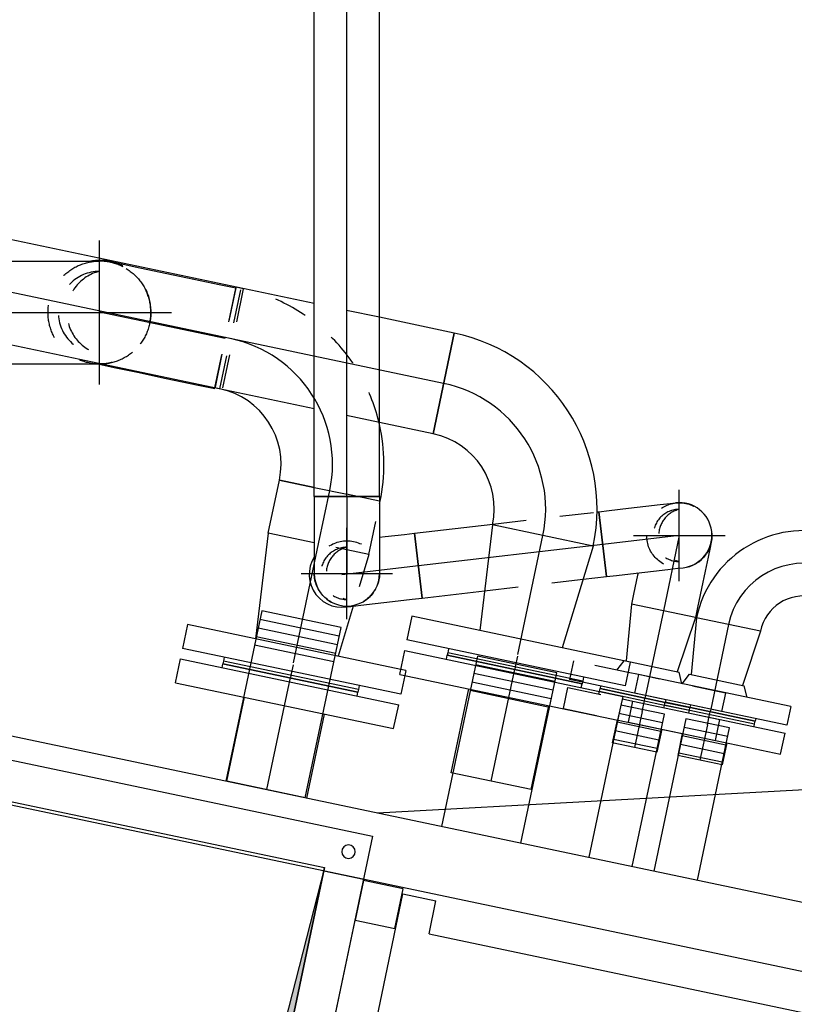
# Model space of a CAD drawing. Extents: x -156717 to 425753, y -51191 to 363295.
# Tile 117 of 256: x 85747 to 86320, y 110207 to 110935. Entities that reach past the tile are written whole.
import ezdxf
from ezdxf.enums import TextEntityAlignment as Align
from ezdxf.lldxf.tags import DXFTag

# ---------------------------------------------------------------- set-up
doc = ezdxf.new("R2010")
doc.units = 0
doc.header["$LTSCALE"] = 50
for name, pattern in [('CACHE', [9.525, 6.35, -3.175]), ('CENTER', [2, 1.25, -0.25, 0.25, -0.25]), ('STREEPJES', [0.1, 0.05, -0.05])]:
    doc.linetypes.add(name, pattern=pattern)
doc.layers.get('0').update_dxf_attribs({"linetype": 'CONTINUOUS'})
for name, color, linetype in [('01', 7, 'CONTINUOUS'), ('BATTERIES', 2, 'CONTINUOUS'), ('HACHURES', 8, 'CONTINUOUS'), ('INTEROMPU', 1, 'CACHE'), ('WL5501--_D', 151, 'CONTINUOUS'), ('WL5501--_HARTLIJN', 8, 'CONTINUOUS'), ('WL5502--_D', 150, 'CONTINUOUS'), ('WL5502--_HARTLIJN', 8, 'CONTINUOUS'), ('WL561---_AANVOER_D', 20, 'CONTINUOUS'), ('WL561---_AANVOER_HARTLIJ', 8, 'CONTINUOUS'), ('WL561---_RETOUR_D', 21, 'CONTINUOUS'), ('WL561---_RETOUR_HARTLIJN', 8, 'CONTINUOUS')]:
    doc.layers.add(name, color=color, linetype=linetype)
doc.styles.add('BURO-025', font='ARIAL.TTF', dxfattribs={"height": 125})
tags = doc.linetypes.add('CENTER2', pattern=[28.575, 19.05, -3.175, 3.175, -3.175]).pattern_tags.tags
tags[10:11] = [DXFTag(74, 4), DXFTag(75, 0), DXFTag(340, '0'), DXFTag(46, 1.0), DXFTag(50, 0.0), DXFTag(44, 0.0), DXFTag(45, 0.0)]
tags[8:9] = [DXFTag(74, 4), DXFTag(75, 0), DXFTag(340, '0'), DXFTag(46, 1.0), DXFTag(50, 0.0), DXFTag(44, 0.0), DXFTag(45, 0.0)]
tags[6:7] = [DXFTag(74, 4), DXFTag(75, 0), DXFTag(340, '0'), DXFTag(46, 1.0), DXFTag(50, 0.0), DXFTag(44, 0.0), DXFTag(45, 0.0)]
tags[4:5] = [DXFTag(74, 4), DXFTag(75, 0), DXFTag(340, '0'), DXFTag(46, 1.0), DXFTag(50, 0.0), DXFTag(44, 0.0), DXFTag(45, 0.0)]

# ---------------------------------------------------------------- blocks, each defined once
blk = doc.blocks.new('*U1850')
at = {"color": 0, "ltscale": 10}
for p, q in [((0, 24.15, -2850.15), (1169.42, 24.15, -2850.15)), ((0, -24.15, -2850.15), (0, 24.15, -2850.15)), ((0, -24.15, -2850.15), (1169.42, -24.15, -2850.15))]:
    blk.add_line(p, q, dxfattribs=at)
at = {"layer": 'WL561---_AANVOER_HARTLIJ', "linetype": 'CENTER2'}
blk.add_line((0, 0, -2850.15), (1169.42, 0, -2850.15), dxfattribs=at)
at = {"layer": 'WL561---_AANVOER_D', "color": 2, "style": 'BURO-025'}
blk.add_attdef('POSNR', text='', height=125, dxfattribs=at).set_placement((0, 0), align=Align.MIDDLE)
blk = doc.blocks.new('*U2084')
at = {"color": 8, "linetype": 'STREEPJES', "ltscale": 10}
for p, q in [((-38.05, 82.49, -230), (-38.05, 95, -230)), ((-38.05, 95, -230), (37.48, 95, -230)), ((-38.05, 58.33, -230), (-38.05, 82.49, -230)), ((-38.05, 36.67, -230), (-38.05, 58.33, -230)), ((-38.05, 18.98, -230), (-38.05, 36.67, -230)), ((-38.05, 6.47, -230), (-38.05, 18.98, -230)), ((-38.05, 0, -230), (-38.05, 6.47, -230))]:
    blk.add_line(p, q, dxfattribs=at)
at = {"color": 0, "ltscale": 10}
for p, q in [((38.05, 82.49, -230), (38.05, 95, -230)), ((38.05, 58.33, -230), (38.05, 82.49, -230)), ((38.05, 36.67, -230), (38.05, 58.33, -230)), ((38.05, 18.98, -230), (38.05, 36.67, -230)), ((38.05, 6.65, -230), (38.05, 18.98, -230))]:
    blk.add_line(p, q, dxfattribs=at)
at = {"color": 8, "linetype": 'STREEPJES', "ltscale": 10}
blk.add_arc((0, 0, -230), 38.05, 89.57355, 201.66799, dxfattribs=at)
at = {"layer": 'WL561---_RETOUR_HARTLIJN', "linetype": 'CENTER2'}
blk.add_line((0, 0, -230), (0, 95, -230), dxfattribs=at)
at = {"layer": 'WL561---_RETOUR_D', "color": 2, "style": 'BURO-025'}
blk.add_attdef('POSNR', text='', height=125, dxfattribs=at).set_placement((0, 0), align=Align.MIDDLE)
blk = doc.blocks.new('*U2085')
at = {"color": 8, "linetype": 'STREEPJES', "ltscale": 10}
for p, q in [((0, 38.05, -230), (5.51, 38.05, -230)), ((0, -38.05, -230), (0, 38.05, -230)), ((5.51, 38.05, -230), (5.51, -38.05, -230)), ((0, -38.05, -230), (5.51, -38.05, -230))]:
    blk.add_line(p, q, dxfattribs=at)
at = {"layer": 'WL5501--_HARTLIJN', "linetype": 'CENTER2'}
blk.add_line((0, 0, -230), (5.51, 0, -230), dxfattribs=at)
at = {"layer": 'WL5501--_D', "color": 2, "style": 'BURO-025'}
blk.add_attdef('POSNR', text='', height=125, dxfattribs=at).set_placement((0, 0), align=Align.MIDDLE)
blk = doc.blocks.new('*U2086')
at = {"color": 8, "linetype": 'STREEPJES', "ltscale": 10}
blk.add_circle((0, 0, -1005.89), 38.05, dxfattribs=at)
blk.add_circle((0, 0, -1005.89), 38.05, dxfattribs=at)
for centre, radius, start, end in [((0, 0, -1005.89), 30.44, 0, 180), ((0, -7.22, -1005.89), 31.29, 13.35118, 166.64882)]:
    blk.add_arc(centre, radius, start, end, dxfattribs=at)
at = {"layer": 'WL5501--_HARTLIJN', "linetype": 'CENTER2'}
for p, q in [((0, 53.27, -1005.89), (0, -53.27, -1005.89)), ((-53.27, 0, -1005.89), (53.27, 0, -1005.89))]:
    blk.add_line(p, q, dxfattribs=at)
blk.add_circle((0, 0, -1005.89), 0.075, dxfattribs=at)
at = {"layer": 'WL5501--_D', "color": 2, "style": 'BURO-025'}
blk.add_attdef('POSNR', text='', height=125, dxfattribs=at).set_placement((0, 0), align=Align.MIDDLE)
blk = doc.blocks.new('*U2090')
at = {"color": 8, "linetype": 'STREEPJES', "ltscale": 10}
for p, q in [((-95, 38.05, -1100.89), (-82.49, 38.05, -1100.89)), ((-95, -17.75, -1100.89), (-95, 38.05, -1100.89)), ((-82.49, 38.05, -1100.89), (-58.33, 38.05, -1100.89)), ((-58.33, 38.05, -1100.89), (-36.67, 38.05, -1100.89)), ((-36.67, 38.05, -1100.89), (-18.98, 38.05, -1100.89)), ((-18.98, 38.05, -1100.89), (-6.47, 38.05, -1100.89)), ((-6.47, 38.05, -1100.89), (0, 38.05, -1100.89))]:
    blk.add_line(p, q, dxfattribs=at)
at = {"color": 0, "ltscale": 10}
for p, q in [((-95, -38.05, -1100.89), (-95, -17.75, -1100.89)), ((-95, -38.05, -1100.89), (-82.49, -38.05, -1100.89)), ((-82.49, -38.05, -1100.89), (-58.33, -38.05, -1100.89)), ((-58.33, -38.05, -1100.89), (-36.67, -38.05, -1100.89)), ((-36.67, -38.05, -1100.89), (-18.98, -38.05, -1100.89)), ((-18.98, -38.05, -1100.89), (-6.47, -38.05, -1100.89)), ((-6.47, -38.05, -1100.89), (0, -38.05, -1100.89)), ((1.42, -38.02, -1100.89), (0, -38.05, -1100.89))]:
    blk.add_line(p, q, dxfattribs=at)
at = {"color": 8, "linetype": 'STREEPJES', "ltscale": 10}
blk.add_arc((0, 0, -1100.89), 38.05, 272.13958, 90, dxfattribs=at)
at = {"layer": 'WL5501--_HARTLIJN', "linetype": 'CENTER2'}
blk.add_line((-95, 0, -1100.89), (0, 0, -1100.89), dxfattribs=at)
at = {"layer": 'WL5501--_D', "color": 2, "style": 'BURO-025'}
blk.add_attdef('POSNR', text='', height=125, dxfattribs=at).set_placement((0, 0), align=Align.MIDDLE)
blk = doc.blocks.new('*U2126')
at = {"color": 0, "ltscale": 10}
for p, q in [((-24.15, 49.5, -230), (-24.15, 57, -230)), ((-24.15, 57, -230), (24.15, 57, -230)), ((24.15, 49.5, -230), (24.15, 57, -230)), ((-24.15, 35, -230), (-24.15, 49.5, -230)), ((24.15, 35, -230), (24.15, 49.5, -230)), ((-24.15, 22, -230), (-24.15, 35, -230)), ((24.15, 33.44, -230), (24.15, 35, -230)), ((-24.15, 11.39, -230), (-24.15, 22, -230)), ((-24.15, 3.88, -230), (-24.15, 11.39, -230)), ((-24.15, 0, -230), (-24.15, 3.88, -230))]:
    blk.add_line(p, q, dxfattribs=at)
at = {"layer": 'WL561---_AANVOER_HARTLIJ', "linetype": 'CENTER2'}
blk.add_line((0, 0, -230), (0, 57, -230), dxfattribs=at)
at = {"layer": 'WL561---_AANVOER_D', "color": 2, "style": 'BURO-025'}
blk.add_attdef('POSNR', text='', height=125, dxfattribs=at).set_placement((0, 0), align=Align.MIDDLE)
blk = doc.blocks.new('*U2127')
at = {"color": 8, "linetype": 'STREEPJES', "ltscale": 10}
blk.add_circle((0, 0, -743.15), 24.15, dxfattribs=at)
for centre, radius, start, end in [((0, 0, -743.15), 19.32, 90, 270), ((4.59, 0, -743.15), 19.86, 103.35118, 256.64882)]:
    blk.add_arc(centre, radius, start, end, dxfattribs=at)
at = {"color": 0, "ltscale": 10}
blk.add_arc((0, 0, -743.15), 24.15, 270.45851, 6.8075, dxfattribs=at)
at = {"layer": 'WL561---_AANVOER_HARTLIJ', "linetype": 'CENTER2'}
for p, q in [((0, -33.81, -743.15), (0, 33.81, -743.15)), ((-33.81, 0, -743.15), (33.81, 0, -743.15))]:
    blk.add_line(p, q, dxfattribs=at)
blk.add_circle((0, 0, -743.15), 0.075, dxfattribs=at)
at = {"layer": 'WL561---_AANVOER_D', "color": 2, "style": 'BURO-025'}
blk.add_attdef('POSNR', text='', height=125, dxfattribs=at).set_placement((0, 0), align=Align.MIDDLE)
blk = doc.blocks.new('*U2128')
at = {"color": 8, "linetype": 'STREEPJES', "ltscale": 10}
for p, q in [((-18, 57.5, -230), (-2, 57.5, -230)), ((-18, 57.5, -230), (-18, 16.15, -230)), ((-2, 57.5, -230), (-2, 16.16, -230)), ((-2, 34, -230), (-0.14, 34, -230)), ((-2, 8.23, -230), (-2, -57.5, -230)), ((0, -15.27, -230), (0, -34, -230)), ((0, -15.27, -230), (0, -34, -230)), ((-18, -32.43, -230), (-18, -57.5, -230)), ((-2, -34, -230), (0, -34, -230)), ((-18, -57.5, -230), (-2, -57.5, -230))]:
    blk.add_line(p, q, dxfattribs=at)
at = {"color": 2, "ltscale": 10}
for p, q in [((0, 34, -230), (0, -15.27, -230)), ((0, 34, -230), (0, -15.27, -230)), ((-18, 16.15, -230), (-18, -32.43, -230)), ((-2, 16.16, -230), (-2, 8.23, -230))]:
    blk.add_line(p, q, dxfattribs=at)
at = {"layer": 'WL561---_AANVOER_HARTLIJ', "linetype": 'CENTER'}
blk.add_line((-8, 0, -230), (0, 0, -230), dxfattribs=at)
at = {"layer": 'WL561---_AANVOER_D', "color": 2, "style": 'BURO-025'}
blk.add_attdef('POSNR', text='', height=125, dxfattribs=at).set_placement((0, 0), align=Align.MIDDLE)
at = {"layer": 'WL561---_AANVOER_D', "color": 2, "style": 'BURO-025', "flags": 1}
blk.add_attdef('FABR', text='', height=125, dxfattribs=at).set_placement((0, 0), align=Align.MIDDLE)
blk = doc.blocks.new('*U2129')
at = {"color": 0, "ltscale": 10}
for p, q in [((10, 16.85, -230), (27.33, 16.85, -230)), ((27.33, 16.85, -230), (27.33, -16.85, -230)), ((10.13, -16.85, -230), (27.33, -16.85, -230))]:
    blk.add_line(p, q, dxfattribs=at)
at = {"layer": 'WL561---_AANVOER_HARTLIJ', "linetype": 'CENTER2'}
blk.add_line((0, 0, -230), (27.33, 0, -230), dxfattribs=at)
at = {"layer": 'WL561---_AANVOER_D', "color": 2, "style": 'BURO-025'}
blk.add_attdef('POSNR', text='', height=125, dxfattribs=at).set_placement((0, 0), align=Align.MIDDLE)
blk = doc.blocks.new('*U2130')
at = {"color": 2, "ltscale": 10}
for p, q in [((0, 34, -230), (2, 34, -230)), ((0, 34, -230), (0, -15.27, -230)), ((2, 34, -230), (2, -15.27, -230))]:
    blk.add_line(p, q, dxfattribs=at)
at = {"color": 8, "linetype": 'STREEPJES', "ltscale": 10}
for p, q in [((0, -15.27, -230), (0, -34, -230)), ((2, -15.27, -230), (2, -34, -230)), ((0, -34, -230), (2, -34, -230))]:
    blk.add_line(p, q, dxfattribs=at)
at = {"layer": 'WL561---_AANVOER_HARTLIJ', "linetype": 'CENTER2'}
blk.add_line((0, 0, -230), (2, 0, -230), dxfattribs=at)
blk = doc.blocks.new('*U2131')
at = {"color": 8, "linetype": 'STREEPJES', "ltscale": 10}
for p, q in [((-16, 57.5, -230), (-2, 57.5, -230)), ((-16, 57.5, -230), (-16, -8.24, -230)), ((-2, 57.5, -230), (-2, 15.27, -230)), ((-2, 57.5, -230), (-2, 15.27, -230)), ((-2, 34, -230), (0, 34, -230)), ((0, 34, -230), (0, 15.27, -230)), ((0, 34, -230), (0, 15.27, -230)), ((-16, -24.57, -230), (-23.87, -20.77, -230)), ((-16, -16.17, -230), (-16, -57.5, -230)), ((-2, -47.66, -230), (-2, -57.5, -230)), ((-2, -47.66, -230), (-2, -57.5, -230)), ((-16, -57.5, -230), (-2, -57.5, -230))]:
    blk.add_line(p, q, dxfattribs=at)
at = {"color": 2, "ltscale": 10}
for p, q in [((-16.08, 24.53, -230), (-24, 20.71, -230)), ((-24, -20.71, -230), (-24, 20.71, -230)), ((-2, 15.27, -230), (-2, -47.66, -230)), ((-2, 15.27, -230), (-2, -47.66, -230)), ((0, 15.27, -230), (0, -34, -230)), ((0, 15.27, -230), (0, -34, -230)), ((-16, -8.24, -230), (-16, -16.17, -230)), ((-2, -34, -230), (0, -34, -230))]:
    blk.add_line(p, q, dxfattribs=at)
at = {"layer": 'WL561---_AANVOER_HARTLIJ', "linetype": 'CENTER'}
blk.add_line((-2, 0, -230), (0, 0, -230), dxfattribs=at)
at = {"layer": 'WL561---_AANVOER_D', "color": 2, "style": 'BURO-025'}
blk.add_attdef('POSNR', text='', height=125, dxfattribs=at).set_placement((0, 0), align=Align.MIDDLE)
at = {"layer": 'WL561---_AANVOER_D', "color": 2, "style": 'BURO-025', "flags": 1}
blk.add_attdef('FABR', text='', height=125, dxfattribs=at).set_placement((0, 0), align=Align.MIDDLE)
blk = doc.blocks.new('*U2132')
at = {"color": 0, "ltscale": 10}
for p, q in [((0, 24.15, -230), (42, 19.359375, -230)), ((0, 24.15, -230), (0, -24.15, -230)), ((0, -24.15, -230), (42, -19.359375, -230))]:
    blk.add_line(p, q, dxfattribs=at)
at = {"layer": 'WL561---_AANVOER_HARTLIJ', "linetype": 'CENTER2'}
blk.add_line((0, 0, -230), (64, 0, -230), dxfattribs=at)
for centre in [(0, 0, -230), (64, 0, -230)]:
    blk.add_circle(centre, 0.075, dxfattribs=at)
at = {"layer": 'WL561---_AANVOER_D', "color": 2, "style": 'BURO-025'}
blk.add_attdef('POSNR', text='', height=125, dxfattribs=at).set_placement((0, 0), align=Align.MIDDLE)
blk = doc.blocks.new('*U2133')
at = {"color": 0, "ltscale": 10}
for p, q in [((-57, 24.15, -2850.15), (-49.5, 24.15, -2850.15)), ((-57, -24.15, -2850.15), (-57, 24.15, -2850.15)), ((-49.5, 24.15, -2850.15), (-35, 24.15, -2850.15)), ((-35, 24.15, -2850.15), (-22, 24.15, -2850.15)), ((-22, 24.15, -2850.15), (-11.39, 24.15, -2850.15)), ((-11.39, 24.15, -2850.15), (-3.88, 24.15, -2850.15)), ((-3.88, 24.15, -2850.15), (0, 24.15, -2850.15)), ((-57, -24.15, -2850.15), (-49.5, -24.15, -2850.15)), ((-49.5, -24.15, -2850.15), (-35, -24.15, -2850.15)), ((-35, -24.15, -2850.15), (-22, -24.15, -2850.15)), ((-22, -24.15, -2850.15), (-11.39, -24.15, -2850.15)), ((-11.39, -24.15, -2850.15), (-3.88, -24.15, -2850.15)), ((-3.88, -24.15, -2850.15), (0, -24.15, -2850.15))]:
    blk.add_line(p, q, dxfattribs=at)
blk.add_arc((0, 0, -2850.15), 24.15, 270, 90, dxfattribs=at)
at = {"layer": 'WL561---_AANVOER_HARTLIJ', "linetype": 'CENTER2'}
blk.add_line((-57, 0, -2850.15), (0, 0, -2850.15), dxfattribs=at)
at = {"layer": 'WL561---_AANVOER_D', "color": 2, "style": 'BURO-025'}
blk.add_attdef('POSNR', text='', height=125, dxfattribs=at).set_placement((0, 0), align=Align.MIDDLE)
blk = doc.blocks.new('*U2134')
at = {"color": 8, "linetype": 'STREEPJES', "ltscale": 10}
blk.add_circle((0, 0, -2793.15), 24.15, dxfattribs=at)
blk.add_circle((0, 0, -2793.15), 24.15, dxfattribs=at)
for centre, radius, start, end in [((0, 0, -2793.15), 19.32, 90, 270), ((4.59, 0, -2793.15), 19.86, 103.35118, 256.64882)]:
    blk.add_arc(centre, radius, start, end, dxfattribs=at)
at = {"layer": 'WL561---_AANVOER_HARTLIJ', "linetype": 'CENTER2'}
for p, q in [((0, -33.81, -2793.15), (0, 33.81, -2793.15)), ((-33.81, 0, -2793.15), (33.81, 0, -2793.15))]:
    blk.add_line(p, q, dxfattribs=at)
blk.add_circle((0, 0, -2793.15), 0.075, dxfattribs=at)
at = {"layer": 'WL561---_AANVOER_D', "color": 2, "style": 'BURO-025'}
blk.add_attdef('POSNR', text='', height=125, dxfattribs=at).set_placement((0, 0), align=Align.MIDDLE)
blk = doc.blocks.new('*U2135')
at = {"color": 0, "ltscale": 10}
for p, q in [((0, 24.15, -1370.15), (42, 19.359375, -1370.15)), ((0, 24.15, -1370.15), (0, -24.15, -1370.15)), ((0, -24.15, -1370.15), (42, -19.359375, -1370.15))]:
    blk.add_line(p, q, dxfattribs=at)
at = {"layer": 'WL561---_RETOUR_HARTLIJN', "linetype": 'CENTER2'}
blk.add_line((0, 0, -1370.15), (64, 0, -1370.15), dxfattribs=at)
for centre in [(0, 0, -1370.15), (64, 0, -1370.15)]:
    blk.add_circle(centre, 0.075, dxfattribs=at)
at = {"layer": 'WL561---_RETOUR_D', "color": 2, "style": 'BURO-025'}
blk.add_attdef('POSNR', text='', height=125, dxfattribs=at).set_placement((0, 0), align=Align.MIDDLE)
blk = doc.blocks.new('*U2136')
at = {"color": 2, "ltscale": 10}
for p, q in [((-16, 57.5, -1370.15), (-2, 57.5, -1370.15)), ((-16, 57.5, -1370.15), (-16, -57.5, -1370.15)), ((-2, 57.5, -1370.15), (-2, -57.5, -1370.15)), ((-2, 57.5, -1370.15), (-2, -57.5, -1370.15)), ((-2, 34, -1370.15), (0, 34, -1370.15)), ((0, 34, -1370.15), (0, -34, -1370.15)), ((0, 34, -1370.15), (0, -34, -1370.15)), ((-16, 24.57, -1370.15), (-24, 20.71, -1370.15)), ((-24, -20.71, -1370.15), (-24, 20.71, -1370.15)), ((-16, -24.57, -1370.15), (-24, -20.71, -1370.15)), ((-2, -34, -1370.15), (0, -34, -1370.15)), ((-16, -57.5, -1370.15), (-2, -57.5, -1370.15))]:
    blk.add_line(p, q, dxfattribs=at)
at = {"layer": 'WL561---_RETOUR_HARTLIJN', "linetype": 'CENTER'}
blk.add_line((-2, 0, -1370.15), (0, 0, -1370.15), dxfattribs=at)
at = {"layer": 'WL561---_RETOUR_D', "color": 2, "style": 'BURO-025'}
blk.add_attdef('POSNR', text='', height=125, dxfattribs=at).set_placement((0, 0), align=Align.MIDDLE)
at = {"layer": 'WL561---_RETOUR_D', "color": 2, "style": 'BURO-025', "flags": 1}
blk.add_attdef('FABR', text='', height=125, dxfattribs=at).set_placement((0, 0), align=Align.MIDDLE)
blk = doc.blocks.new('*U2137')
at = {"color": 2, "ltscale": 10}
for p, q in [((0, 34, -1370.15), (2, 34, -1370.15)), ((0, 34, -1370.15), (0, -34, -1370.15)), ((2, 34, -1370.15), (2, -34, -1370.15)), ((0, -34, -1370.15), (2, -34, -1370.15))]:
    blk.add_line(p, q, dxfattribs=at)
at = {"layer": 'WL561---_RETOUR_HARTLIJN', "linetype": 'CENTER2'}
blk.add_line((0, 0, -1370.15), (2, 0, -1370.15), dxfattribs=at)
blk = doc.blocks.new('*U2138')
at = {"color": 0, "ltscale": 10}
for p, q in [((10, 16.85, -1370.15), (26.54, 16.85, -1370.15)), ((26.54, 16.85, -1370.15), (26.54, -16.85, -1370.15)), ((10, -16.85, -1370.15), (26.54, -16.85, -1370.15))]:
    blk.add_line(p, q, dxfattribs=at)
at = {"layer": 'WL561---_RETOUR_HARTLIJN', "linetype": 'CENTER2'}
blk.add_line((0, 0, -1370.15), (26.54, 0, -1370.15), dxfattribs=at)
at = {"layer": 'WL561---_RETOUR_D', "color": 2, "style": 'BURO-025'}
blk.add_attdef('POSNR', text='', height=125, dxfattribs=at).set_placement((0, 0), align=Align.MIDDLE)
blk = doc.blocks.new('*U2139')
at = {"color": 2, "ltscale": 10}
for p, q in [((-18, 57.5, -1370.15), (-2, 57.5, -1370.15)), ((-18, 57.5, -1370.15), (-18, -57.5, -1370.15)), ((-2, 57.5, -1370.15), (-2, -57.5, -1370.15)), ((-2, 34, -1370.15), (0, 34, -1370.15)), ((0, 34, -1370.15), (0, -34, -1370.15)), ((0, 34, -1370.15), (0, -34, -1370.15)), ((-2, -34, -1370.15), (0, -34, -1370.15)), ((-18, -57.5, -1370.15), (-2, -57.5, -1370.15))]:
    blk.add_line(p, q, dxfattribs=at)
at = {"layer": 'WL561---_RETOUR_HARTLIJN', "linetype": 'CENTER'}
blk.add_line((-8, 0, -1370.15), (0, 0, -1370.15), dxfattribs=at)
at = {"layer": 'WL561---_RETOUR_D', "color": 2, "style": 'BURO-025'}
blk.add_attdef('POSNR', text='', height=125, dxfattribs=at).set_placement((0, 0), align=Align.MIDDLE)
at = {"layer": 'WL561---_RETOUR_D', "color": 2, "style": 'BURO-025', "flags": 1}
blk.add_attdef('FABR', text='', height=125, dxfattribs=at).set_placement((0, 0), align=Align.MIDDLE)
blk = doc.blocks.new('*U2140')
at = {"color": 0, "ltscale": 10}
for p, q in [((-24.15, 57, -1370.15), (24.15, 57, -1370.15)), ((-57, -24.15, -1370.15), (-57, 24.15, -1370.15))]:
    blk.add_line(p, q, dxfattribs=at)
for radius, end in [(32.85, 360), (81.15, 0)]:
    blk.add_arc((-57, 57, -1370.15), radius, 270, end, dxfattribs=at)
at = {"layer": 'WL561---_RETOUR_HARTLIJN', "linetype": 'CENTER2'}
blk.add_arc((-57, 57, -1370.15), 57, 270, 0, dxfattribs=at)
at = {"layer": 'WL561---_RETOUR_D', "color": 2, "style": 'BURO-025'}
blk.add_attdef('POSNR', text='', height=125, dxfattribs=at).set_placement((0, 0), align=Align.MIDDLE)
blk = doc.blocks.new('*U2141')
at = {"color": 0, "ltscale": 10}
for p, q in [((0, 24.15, -800.15), (58.18, 24.15, -800.15)), ((0, -24.15, -800.15), (0, 24.15, -800.15)), ((135.89, 24.15, -800.15), (137.33, 24.15, -800.15)), ((137.33, 24.15, -800.15), (137.33, -24.15, -800.15)), ((0, -24.15, -800.15), (46.54, -24.15, -800.15)), ((119.89, -24.15, -800.15), (137.33, -24.15, -800.15))]:
    blk.add_line(p, q, dxfattribs=at)
at = {"color": 8, "linetype": 'STREEPJES', "ltscale": 10}
for p, q in [((58.18, 24.15, -800.15), (135.89, 24.15, -800.15)), ((46.54, -24.15, -800.15), (119.89, -24.15, -800.15))]:
    blk.add_line(p, q, dxfattribs=at)
at = {"layer": 'WL561---_AANVOER_HARTLIJ', "linetype": 'CENTER2'}
blk.add_line((0, 0, -800.15), (137.33, 0, -800.15), dxfattribs=at)
at = {"layer": 'WL561---_AANVOER_D', "color": 2, "style": 'BURO-025'}
blk.add_attdef('POSNR', text='', height=125, dxfattribs=at).set_placement((0, 0), align=Align.MIDDLE)
blk = doc.blocks.new('*U2142')
at = {"color": 0, "ltscale": 10}
for p, q in [((-24.15, 49.5, -800.15), (-24.15, 57, -800.15)), ((-24.15, 57, -800.15), (24.15, 57, -800.15)), ((24.15, 49.5, -800.15), (24.15, 57, -800.15)), ((-24.15, 35, -800.15), (-24.15, 49.5, -800.15)), ((24.15, 35, -800.15), (24.15, 49.5, -800.15)), ((-24.15, 30.89, -800.15), (-24.15, 35, -800.15)), ((24.15, 22, -800.15), (24.15, 35, -800.15)), ((24.15, 11.39, -800.15), (24.15, 22, -800.15)), ((24.15, 3.88, -800.15), (24.15, 11.39, -800.15)), ((24.15, 0, -800.15), (24.15, 3.88, -800.15))]:
    blk.add_line(p, q, dxfattribs=at)
blk.add_arc((0, 0, -800.15), 24.15, 231.05079, 10.68087, dxfattribs=at)
at = {"layer": 'WL561---_AANVOER_HARTLIJ', "linetype": 'CENTER2'}
blk.add_line((0, 0, -800.15), (0, 57, -800.15), dxfattribs=at)
at = {"layer": 'WL561---_AANVOER_D', "color": 2, "style": 'BURO-025'}
blk.add_attdef('POSNR', text='', height=125, dxfattribs=at).set_placement((0, 0), align=Align.MIDDLE)
blk = doc.blocks.new('*U2143')
at = {"color": 0, "ltscale": 10}
for p, q in [((-57, 24.15, -800.15), (-49.5, 24.15, -800.15)), ((-57, -24.15, -800.15), (-57, 24.15, -800.15)), ((-49.5, 24.15, -800.15), (-35, 24.15, -800.15)), ((-35, 24.15, -800.15), (-22, 24.15, -800.15)), ((-22, 24.15, -800.15), (-11.39, 24.15, -800.15)), ((-11.39, 24.15, -800.15), (-3.88, 24.15, -800.15)), ((-3.88, 24.15, -800.15), (0, 24.15, -800.15)), ((-57, -24.15, -800.15), (-49.5, -24.15, -800.15)), ((-49.5, -24.15, -800.15), (-35, -24.15, -800.15)), ((-35, -24.15, -800.15), (-22, -24.15, -800.15)), ((-22, -24.15, -800.15), (-11.39, -24.15, -800.15)), ((-11.39, -24.15, -800.15), (-3.88, -24.15, -800.15)), ((-3.88, -24.15, -800.15), (0, -24.15, -800.15))]:
    blk.add_line(p, q, dxfattribs=at)
blk.add_arc((0, 0, -800.15), 24.15, 270, 90, dxfattribs=at)
at = {"layer": 'WL561---_AANVOER_HARTLIJ', "linetype": 'CENTER2'}
blk.add_line((-57, 0, -800.15), (0, 0, -800.15), dxfattribs=at)
at = {"layer": 'WL561---_AANVOER_D', "color": 2, "style": 'BURO-025'}
blk.add_attdef('POSNR', text='', height=125, dxfattribs=at).set_placement((0, 0), align=Align.MIDDLE)
blk = doc.blocks.new('*U2144')
at = {"color": 0, "ltscale": 10}
for p, q in [((0, 30.15, -1370), (63.47, 30.15, -1370)), ((0, -30.15, -1370), (0, 30.15, -1370)), ((0, -30.15, -1370), (63.47, -30.15, -1370))]:
    blk.add_line(p, q, dxfattribs=at)
at = {"layer": 'WL5502--_HARTLIJN', "linetype": 'CENTER2'}
blk.add_line((0, 0, -1370), (76.47, 0, -1370), dxfattribs=at)
at = {"layer": 'WL5502--_D', "color": 2, "style": 'BURO-025'}
blk.add_attdef('POSNR', text='', height=125, dxfattribs=at).set_placement((0, 0), align=Align.MIDDLE)
blk = doc.blocks.new('*U2145')
at = {"color": 2, "ltscale": 10}
for p, q in [((-21, 82.5, -1370), (-3, 82.5, -1370)), ((-21, 82.5, -1370), (-21, -82.5, -1370)), ((-3, 82.5, -1370), (-3, -82.5, -1370)), ((-3, 51, -1370), (0, 51, -1370)), ((0, 51, -1370), (0, -51, -1370)), ((0, 51, -1370), (0, -51, -1370)), ((-3, -51, -1370), (0, -51, -1370)), ((-21, -82.5, -1370), (-3, -82.5, -1370))]:
    blk.add_line(p, q, dxfattribs=at)
at = {"layer": 'WL5502--_HARTLIJN', "linetype": 'CENTER'}
blk.add_line((-8, 0, -1370), (0, 0, -1370), dxfattribs=at)
at = {"layer": 'WL5502--_D', "color": 2, "style": 'BURO-025'}
blk.add_attdef('POSNR', text='', height=125, dxfattribs=at).set_placement((0, 0), align=Align.MIDDLE)
at = {"layer": 'WL5502--_D', "color": 2, "style": 'BURO-025', "flags": 1}
blk.add_attdef('FABR', text='', height=125, dxfattribs=at).set_placement((0, 0), align=Align.MIDDLE)
blk = doc.blocks.new('*U2146')
at = {"color": 2, "ltscale": 10}
for p, q in [((-21, 82.5, -1370), (-3, 82.5, -1370)), ((-21, 82.5, -1370), (-21, -82.5, -1370)), ((-3, 82.5, -1370), (-3, -82.5, -1370)), ((-3, 51, -1370), (0, 51, -1370)), ((0, 51, -1370), (0, -51, -1370)), ((0, 51, -1370), (0, -51, -1370)), ((-3, -51, -1370), (0, -51, -1370)), ((-21, -82.5, -1370), (-3, -82.5, -1370))]:
    blk.add_line(p, q, dxfattribs=at)
at = {"layer": 'WL5502--_HARTLIJN', "linetype": 'CENTER'}
blk.add_line((-8, 0, -1370), (0, 0, -1370), dxfattribs=at)
at = {"layer": 'WL5502--_D', "color": 2, "style": 'BURO-025'}
blk.add_attdef('POSNR', text='', height=125, dxfattribs=at).set_placement((0, 0), align=Align.MIDDLE)
at = {"layer": 'WL5502--_D', "color": 2, "style": 'BURO-025', "flags": 1}
blk.add_attdef('FABR', text='', height=125, dxfattribs=at).set_placement((0, 0), align=Align.MIDDLE)
blk = doc.blocks.new('*U2147')
at = {"color": 2, "ltscale": 10}
for p, q in [((0, 51, -1370), (2, 51, -1370)), ((0, 51, -1370), (0, -51, -1370)), ((2, 51, -1370), (2, -51, -1370)), ((0, -51, -1370), (2, -51, -1370))]:
    blk.add_line(p, q, dxfattribs=at)
at = {"layer": 'WL5502--_HARTLIJN', "linetype": 'CENTER2'}
blk.add_line((0, 0, -1370), (2, 0, -1370), dxfattribs=at)
blk = doc.blocks.new('*U2148')
at = {"color": 0, "ltscale": 10}
for p, q in [((90, 38.05, -1370), (11.64, 31.17, -1370)), ((90, -38.05, -1370), (90, 38.05, -1370)), ((90, -38.05, -1370), (11.64, -31.17, -1370))]:
    blk.add_line(p, q, dxfattribs=at)
at = {"layer": 'WL5502--_HARTLIJN', "linetype": 'CENTER2'}
blk.add_line((0, 0, -1370), (90, 0, -1370), dxfattribs=at)
for centre in [(0, 0, -1370), (90, 0, -1370)]:
    blk.add_circle(centre, 0.075, dxfattribs=at)
at = {"layer": 'WL5502--_D', "color": 2, "style": 'BURO-025'}
blk.add_attdef('POSNR', text='', height=125, dxfattribs=at).set_placement((0, 0), align=Align.MIDDLE)
blk = doc.blocks.new('*U2149')
at = {"color": 0, "ltscale": 10}
for p, q in [((-38.05, 95, -1370), (38.05, 95, -1370)), ((-95, -38.05, -1370), (-95, 38.05, -1370))]:
    blk.add_line(p, q, dxfattribs=at)
for radius in [56.95, 133.05]:
    blk.add_arc((-95, 95, -1370), radius, 270, 0, dxfattribs=at)
at = {"layer": 'WL5502--_HARTLIJN', "linetype": 'CENTER2'}
blk.add_arc((-95, 95, -1370), 95, 270, 0, dxfattribs=at)
at = {"layer": 'WL5502--_D', "color": 2, "style": 'BURO-025'}
blk.add_attdef('POSNR', text='', height=125, dxfattribs=at).set_placement((0, 0), align=Align.MIDDLE)
blk = doc.blocks.new('*U2150')
at = {"color": 0, "ltscale": 10}
for p, q in [((0, 38.05, -1370), (40.47, 38.05, -1370)), ((0, -38.05, -1370), (0, 38.05, -1370)), ((89.83, 38.05, -1370), (351.22, 38.05, -1370)), ((351.22, 38.05, -1370), (351.22, -38.05, -1370)), ((0, -38.05, -1370), (56.47, -38.05, -1370)), ((105.83, -38.05, -1370), (351.22, -38.05, -1370))]:
    blk.add_line(p, q, dxfattribs=at)
at = {"color": 8, "linetype": 'STREEPJES', "ltscale": 10}
for p, q in [((40.47, 38.05, -1370), (89.83, 38.05, -1370)), ((56.47, -38.05, -1370), (105.83, -38.05, -1370))]:
    blk.add_line(p, q, dxfattribs=at)
at = {"layer": 'WL5502--_HARTLIJN', "linetype": 'CENTER2'}
blk.add_line((0, 0, -1370), (351.22, 0, -1370), dxfattribs=at)
at = {"layer": 'WL5502--_D', "color": 2, "style": 'BURO-025'}
blk.add_attdef('POSNR', text='', height=125, dxfattribs=at).set_placement((0, 0), align=Align.MIDDLE)
blk = doc.blocks.new('*U2151')
at = {"color": 8, "linetype": 'STREEPJES', "ltscale": 10}
for q in [(-17.23, 82.5, -230), (-21, 78.63, -230)]:
    blk.add_line((-21, 82.5, -230), q, dxfattribs=at)
at = {"color": 2, "ltscale": 10}
for p, q in [((-17.23, 82.5, -230), (-3, 82.5, -230)), ((-3, 82.5, -230), (-3, -82.5, -230)), ((-21, 78.63, -230), (-21, -82.5, -230)), ((-3, 51, -230), (0, 51, -230)), ((0, 51, -230), (0, -51, -230)), ((0, 51, -230), (0, -51, -230)), ((-3, -51, -230), (0, -51, -230)), ((-21, -82.5, -230), (-3, -82.5, -230))]:
    blk.add_line(p, q, dxfattribs=at)
at = {"layer": 'WL5501--_HARTLIJN', "linetype": 'CENTER'}
blk.add_line((-8, 0, -230), (0, 0, -230), dxfattribs=at)
at = {"layer": 'WL5501--_D', "color": 2, "style": 'BURO-025'}
blk.add_attdef('POSNR', text='', height=125, dxfattribs=at).set_placement((0, 0), align=Align.MIDDLE)
at = {"layer": 'WL5501--_D', "color": 2, "style": 'BURO-025', "flags": 1}
blk.add_attdef('FABR', text='', height=125, dxfattribs=at).set_placement((0, 0), align=Align.MIDDLE)
blk = doc.blocks.new('*U2152')
at = {"color": 2, "ltscale": 10}
for p, q in [((0, 51, -230), (2, 51, -230)), ((0, 51, -230), (0, -51, -230)), ((2, 51, -230), (2, -51, -230)), ((0, -51, -230), (2, -51, -230))]:
    blk.add_line(p, q, dxfattribs=at)
at = {"layer": 'WL5501--_HARTLIJN', "linetype": 'CENTER2'}
blk.add_line((0, 0, -230), (2, 0, -230), dxfattribs=at)
blk = doc.blocks.new('*U2153')
at = {"color": 2, "ltscale": 10}
for p, q in [((-21, 82.5, -230), (-3, 82.5, -230)), ((-21, 82.5, -230), (-21, -82.5, -230)), ((-3, 82.5, -230), (-3, -82.5, -230)), ((-3, 51, -230), (0, 51, -230)), ((0, 51, -230), (0, -51, -230)), ((0, 51, -230), (0, -51, -230)), ((-3, -51, -230), (0, -51, -230)), ((-21, -82.5, -230), (-3, -82.5, -230))]:
    blk.add_line(p, q, dxfattribs=at)
at = {"layer": 'WL5501--_HARTLIJN', "linetype": 'CENTER'}
blk.add_line((-8, 0, -230), (0, 0, -230), dxfattribs=at)
at = {"layer": 'WL5501--_D', "color": 2, "style": 'BURO-025'}
blk.add_attdef('POSNR', text='', height=125, dxfattribs=at).set_placement((0, 0), align=Align.MIDDLE)
at = {"layer": 'WL5501--_D', "color": 2, "style": 'BURO-025', "flags": 1}
blk.add_attdef('FABR', text='', height=125, dxfattribs=at).set_placement((0, 0), align=Align.MIDDLE)
blk = doc.blocks.new('*U2154')
at = {"color": 0, "ltscale": 10}
for p, q in [((0, 30.15, -230), (63.47, 30.15, -230)), ((0, -30.15, -230), (0, 30.15, -230)), ((0, -30.15, -230), (63.47, -30.15, -230))]:
    blk.add_line(p, q, dxfattribs=at)
at = {"layer": 'WL5501--_HARTLIJN', "linetype": 'CENTER2'}
blk.add_line((0, 0, -230), (76.47, 0, -230), dxfattribs=at)
at = {"layer": 'WL5501--_D', "color": 2, "style": 'BURO-025'}
blk.add_attdef('POSNR', text='', height=125, dxfattribs=at).set_placement((0, 0), align=Align.MIDDLE)
blk = doc.blocks.new('*U2155')
at = {"color": 0, "ltscale": 10}
for p, q in [((90, 38.05, -230), (11.64, 31.17, -230)), ((90, 3.26, -230), (90, 38.05, -230)), ((50.2, -34.56, -230), (11.64, -31.17, -230))]:
    blk.add_line(p, q, dxfattribs=at)
at = {"color": 8, "linetype": 'STREEPJES', "ltscale": 10}
for q in [(90, 3.26, -230), (50.2, -34.56, -230)]:
    blk.add_line((90, -38.05, -230), q, dxfattribs=at)
at = {"layer": 'WL5501--_HARTLIJN', "linetype": 'CENTER2'}
blk.add_line((0, 0, -230), (90, 0, -230), dxfattribs=at)
for centre in [(0, 0, -230), (90, 0, -230)]:
    blk.add_circle(centre, 0.075, dxfattribs=at)
at = {"layer": 'WL5501--_D', "color": 2, "style": 'BURO-025'}
blk.add_attdef('POSNR', text='', height=125, dxfattribs=at).set_placement((0, 0), align=Align.MIDDLE)
blk = doc.blocks.new('*U2156')
at = {"color": 8, "linetype": 'STREEPJES', "ltscale": 10}
for p, q in [((-38.05, 95, -230), (38.05, 95, -230)), ((-95, -37.63, -230), (-95, 11.73, -230))]:
    blk.add_line(p, q, dxfattribs=at)
at = {"color": 0, "ltscale": 10}
blk.add_line((-95, 11.73, -230), (-95, 38.05, -230), dxfattribs=at)
for radius, end in [(56.95, 360), (133.05, 294.58136)]:
    blk.add_arc((-95, 95, -230), radius, 270, end, dxfattribs=at)
at = {"color": 8, "linetype": 'STREEPJES', "ltscale": 10}
blk.add_arc((-95, 95, -230), 133.05, 294.58136, 0, dxfattribs=at)
at = {"layer": 'WL5501--_HARTLIJN', "linetype": 'CENTER2'}
blk.add_arc((-95, 95, -230), 95, 270, 0, dxfattribs=at)
at = {"layer": 'WL5501--_D', "color": 2, "style": 'BURO-025'}
blk.add_attdef('POSNR', text='', height=125, dxfattribs=at).set_placement((0, 0), align=Align.MIDDLE)
blk = doc.blocks.new('*U2157')
at = {"color": 0, "ltscale": 10}
for p, q in [((0, 38.05, -230), (40.23, 38.05, -230)), ((0, 3.26, -230), (0, 38.05, -230)), ((40.23, 38.05, -230), (40.23, 11.73, -230)), ((38.24, -38.05, -230), (40.23, -38.05, -230))]:
    blk.add_line(p, q, dxfattribs=at)
at = {"color": 8, "linetype": 'STREEPJES', "ltscale": 10}
for p, q in [((40.23, 11.73, -230), (40.23, -37.63, -230)), ((0, -38.05, -230), (0, 3.26, -230)), ((0, -38.05, -230), (38.24, -38.05, -230))]:
    blk.add_line(p, q, dxfattribs=at)
at = {"layer": 'WL5501--_HARTLIJN', "linetype": 'CENTER2'}
blk.add_line((0, 0, -230), (40.23, 0, -230), dxfattribs=at)
at = {"layer": 'WL5501--_D', "color": 2, "style": 'BURO-025'}
blk.add_attdef('POSNR', text='', height=125, dxfattribs=at).set_placement((0, 0), align=Align.MIDDLE)
blk = doc.blocks.new('C5054')
at = {"layer": '01'}
for points in [[(0, 0), (1370, 0), (1370, 1665), (0, 1665)], [(50, 50), (1320, 50), (1320, 1615), (50, 1615)]]:
    blk.add_lwpolyline(points, close=True, dxfattribs=at)
blk = doc.blocks.new('r52', base_point=(-38378.69, -5321.67))
blk.add_lwpolyline([(-37758.69, -5321.67), (-37728.69, -5321.67), (-37728.69, -6886.67), (-37758.69, -6886.67)], close=True)
blk = doc.blocks.new('P2')
at = {"layer": 'INTEROMPU'}
for p, q in [((0, 295.21), (0, -295.21)), ((0, 295.21), (25, 295.21)), ((25, 295.21), (25, 270.21)), ((25, 270.21), (547, 270.21)), ((547, 270.21), (547, -270.21)), ((25, -270.21), (547, -270.21)), ((25, -270.21), (25, -295.21)), ((0, -295.21), (25, -295.21))]:
    blk.add_line(p, q, dxfattribs=at)
blk = doc.blocks.new('psb50')
at = {"layer": 'INTEROMPU'}
blk.add_lwpolyline([(30.13, -751.48), (30.13, -781.48), (0.13, -781.48), (0.13, -751.48)], close=True, dxfattribs=at)
blk.add_blockref('P2', (30.8, -482.5))
blk = doc.blocks.new('FILETDN25')
at = {"layer": 'BATTERIES', "color": 0}
for p, q in [((-16.5, 26), (16.5, 26)), ((-16.5, 19.5), (16.5, 19.5)), ((-16.5, 13), (16.5, 13)), ((-16.5, 6.5), (16.5, 6.5))]:
    blk.add_line(p, q, dxfattribs=at)
blk = doc.blocks.new('colec1')
at = {"layer": 'BATTERIES', "color": 0}
for p, q in [((0, 0), (0, -115.11)), ((33, -115.11), (33, 0)), ((49.3, 0), (49.3, -115.11)), ((82.3, -115.11), (82.3, 0)), ((0, -115.11), (33, -115.11)), ((49.3, -115.11), (82.3, -115.11))]:
    blk.add_line(p, q, dxfattribs=at)
at = {"layer": '01'}
for p in [(16.5, -115.11), (65.8, -115.11)]:
    blk.add_blockref('FILETDN25', p, dxfattribs=at)
blk = doc.blocks.new('FILETDN50')
at = {"layer": 'BATTERIES', "color": 0}
for p, q in [((-30, 26), (30, 26)), ((-30, 19.5), (30, 19.5)), ((-30, 13), (30, 13)), ((-30, 6.5), (30, 6.5))]:
    blk.add_line(p, q, dxfattribs=at)
blk = doc.blocks.new('colec2')
for points in [[(0, -128.61), (60, -128.61)], [(163, -128.61), (223, -128.61)]]:
    blk.add_lwpolyline(points)
at = {"layer": 'BATTERIES', "color": 0}
for p, q in [((0, 0), (0, -128.61)), ((60, -128.61), (60, 0)), ((163, 0), (163, -128.61)), ((223, -128.61), (223, 0))]:
    blk.add_line(p, q, dxfattribs=at)
for p in [(30, -128.61), (193, -128.61)]:
    blk.add_blockref('FILETDN50', p)
blk = doc.blocks.new('PORTE620')
blk.add_line((0, 0), (-598.87, -160.47))
blk.add_arc((0, 0), 620, 180, 195)
blk = doc.blocks.new('ms6401570', base_point=(66148.22, -6232.66))
for points in [[(66118.22, -6902.66), (67748.22, -6902.66), (67748.22, -6202.66), (66118.22, -6202.66)], [(66148.22, -6872.66), (67718.22, -6872.66), (67718.22, -6232.66), (66148.22, -6232.66)]]:
    blk.add_lwpolyline(points, close=True)
blk.add_lwpolyline([(66148.22, -6872.66), (66148.22, -6232.66), (67718.22, -6232.66), (66276.14, -6295.41), (66148.22, -6872.66)])
at = {"color": 9}
blk.add_circle((67733.22, -6217.66), 5, dxfattribs=at)

msp = doc.modelspace()

# ---------------------------------------------------------------- hatches: boundary and pattern name
at = {"layer": 'HACHURES'}
msp.add_hatch(color=1, dxfattribs=at).paths.add_polyline_path([(85022.72748, 108903.57874), (85613.94132, 108909.96412), (85972.13468, 110308.25876), (85649.0276, 108771.86629)])

# ---------------------------------------------------------------- linework, layer by layer
at = {"layer": 'BATTERIES', "color": 8}
for p, q in [((86085.19842, 110464.44722, 2770), (86058.72963, 110338.58666, 2770)), ((86085.19842, 110464.44722, 1430), (86058.72963, 110338.58666, 1430)), ((86117.44527, 110326.23862, 2770), (86143.91405, 110452.09918, 2770)), ((86117.44527, 110326.23862, 1430), (86143.91405, 110452.09918, 1430)), ((86191.23975, 110428.35116, 2770), (86167.54928, 110315.70162, 2770)), ((86191.23975, 110428.35116, 1430), (86167.54928, 110315.70162, 1430)), ((86199.84288, 110308.9102, 2770), (86223.53335, 110421.55974, 2770)), ((86199.84288, 110308.9102, 1430), (86223.53335, 110421.55974, 1430)), ((86239.48443, 110418.20519, 2770), (86215.79396, 110305.55565, 2770)), ((86239.48443, 110418.20519, 1430), (86215.79396, 110305.55565, 1430)), ((86248.08756, 110298.76423, 2770), (86271.77803, 110411.41377, 2770)), ((86248.08756, 110298.76423, 1430), (86271.77803, 110411.41377, 1430))]:
    msp.add_line(p, q, dxfattribs=at)

# ---------------------------------------------------------------- block references
at = {"color": 1, "rotation": 168.1236251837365}
for name, p in [('PORTE620', (86011.39336, 110348.5416, 1430)), ('colec2', (86117.44527, 110326.23862, 1430)), ('colec1', (86248.08756, 110298.76423, 1430)), ('r52', (86285.62815, 108640.54233, 1430))]:
    msp.add_blockref(name, p, dxfattribs=at)
at = {"color": 1, "xscale": -1, "rotation": 258.1236251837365}
msp.add_blockref('ms6401570', (85649.0276, 108771.86629, 1430), dxfattribs=at)
at = {"color": 1, "extrusion": (0, 0, -1), "rotation": 191.8763748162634}
msp.add_blockref('psb50', (-85839.93896, 109533.88851, -1430), dxfattribs=at)
at = {"layer": '01', "color": 1, "xscale": -1, "rotation": 348.1236251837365}
msp.add_blockref('C5054', (86324.26781, 108581.3226, 1430), dxfattribs=at)
at = {"layer": 'WL5501--_D'}
for name, p, rotation in [('*U2086', (85805.63194, 110718.73824, 1005.88642), 90), ('*U2084', (85805.7485, 110719.29253, 230), 258.1236251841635), ('*U2156', (85995.55985, 110679.95353, 230), 78.1236251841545), ('*U2085', (85904.22194, 110699.16212, 230), 168.1236251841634), ('*U2157', (85967.7284, 110547.61344, 230), 78.1236251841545), ('*U2155', (85949.20634, 110459.53998, 230), 78.1236251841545), ('*U2151', (85947.28087, 110450.38428, 230), 258.1236251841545), ('*U2153', (85946.86927, 110448.42709, 230), 78.1236251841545), ('*U2152', (85947.28087, 110450.38428, 230), 258.1236251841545), ('*U2154', (85929.48565, 110365.76699, 230), 78.1236251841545)]:
    msp.add_blockref(name, p, dxfattribs=dict(at, rotation=rotation))
msp.add_blockref('*U2090', (85805.63194, 110718.73824, 1100.88642), dxfattribs=at)
at = {"layer": 'WL5502--_D'}
for name, p, rotation in [('*U2150', (86060.26981, 110666.34487, 1370), 168.1236251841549), ('*U2149', (86153.23624, 110646.7938, 1370), 78.1236251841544), ('*U2148', (86115.16311, 110465.75393, 1370), 78.1236251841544), ('*U2146', (86113.23764, 110456.59822, 1370), 258.1236251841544), ('*U2145', (86112.82604, 110454.64103, 1370), 78.1236251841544), ('*U2147', (86113.23764, 110456.59822, 1370), 258.1236251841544), ('*U2144', (86095.44242, 110371.98093, 1370), 78.1236251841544)]:
    msp.add_blockref(name, p, dxfattribs=dict(at, rotation=rotation))
at = {"layer": 'WL561---_AANVOER_D'}
for name, p, rotation in [('*U1850', (85988.68469, 110582.73929, 2850.15), 90), ('*U2133', (85988.68469, 110525.73929, 2850.15), 270), ('*U2143', (86234.58722, 110553.95698, 800.15), 6.640884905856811), ('*U2141', (86041.56344, 110531.48378, 800.15), 6.640884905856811), ('*U2142', (85984.94589, 110524.89196, 800.15), 276.640884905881), ('*U2126', (86234.60346, 110553.81747, 230), 168.0779498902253), ('*U2132', (86222.82836, 110498.04699, 230), 258.0779498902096), ('*U2131', (86209.19403, 110433.47064, 230), 258.0779498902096), ('*U2128', (86208.78087, 110431.51378, 230), 78.07794989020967), ('*U2130', (86208.78087, 110431.51378, 230), 78.07794989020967), ('*U2129', (86207.12823, 110423.68634, 230), 258.0779498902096)]:
    msp.add_blockref(name, p, dxfattribs=dict(at, rotation=rotation))
for name, p in [('*U2127', (86234.60346, 110553.81747, 743.15)), ('*U2134', (85988.68469, 110525.73929, 2793.15))]:
    msp.add_blockref(name, p, dxfattribs=at)
at = {"layer": 'WL561---_RETOUR_D'}
for name, p, rotation in [('*U2140', (86282.73265, 110543.75282, 1370.15), 168.1236251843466), ('*U2135', (86271.00201, 110487.97297, 1370.15), 258.1236251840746), ('*U2136', (86257.41917, 110423.38577, 1370.15), 258.1236251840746), ('*U2139', (86257.00757, 110421.42858, 1370.15), 78.12362518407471), ('*U2137', (86257.00757, 110421.42858, 1370.15), 78.12362518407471), ('*U2138', (86255.36116, 110413.59983, 1370.15), 258.1236251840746)]:
    msp.add_blockref(name, p, dxfattribs=dict(at, rotation=rotation))

doc.saveas('drawing.dxf')
